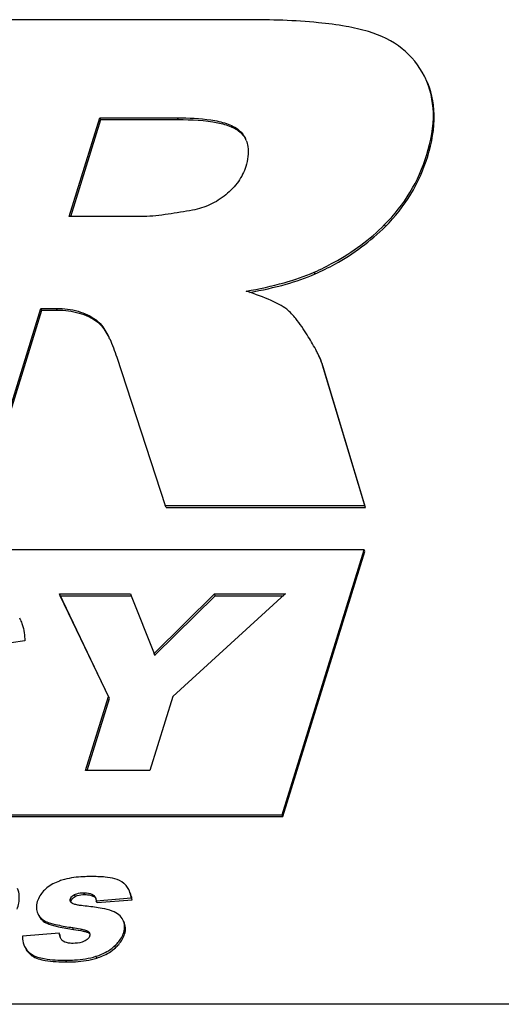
# Model space of a CAD drawing. Header units: millimetres. Extents: x 0 to 4200, y 0 to 2970.
# Tile 11 of 17: x 3154 to 3171, y 885 to 920. Entities that reach past the tile are written whole.
import ezdxf

# ---------------------------------------------------------------- set-up
doc = ezdxf.new("R2010")
doc.units = ezdxf.units.MM
doc.header["$LTSCALE"] = 231
doc.layers.get('0').update_dxf_attribs({"linetype": 'CONTINUOUS'})

msp = doc.modelspace()

# ---------------------------------------------------------------- linework, layer by layer
at = {"color": 7, "linetype": 'Continuous'}
for p, q in [((3162.298, 920.201), (3151.862, 920.201)), ((3168.609, 918.153), (3168.586, 918.199)), ((3155.993, 913.218), (3157.076, 916.721)), ((3156.043, 913.218), (3157.106, 916.659)), ((3157.076, 916.721), (3159.826, 916.721)), ((3157.106, 916.659), (3157.076, 916.721)), ((3157.106, 916.659), (3159.857, 916.659)), ((3158.633, 913.218), (3155.993, 913.218)), ((3152.826, 902.967), (3154.987, 909.962)), ((3152.856, 902.905), (3155.017, 909.9)), ((3154.987, 909.962), (3155.54, 909.962)), ((3155.017, 909.9), (3154.987, 909.962)), ((3155.017, 909.9), (3155.57, 909.9)), ((3157.674, 908.234), (3159.391, 902.967)), ((3166.468, 902.967), (3164.967, 907.952)), ((3166.499, 902.905), (3164.998, 907.889)), ((3159.422, 902.905), (3159.391, 902.967)), ((3159.391, 902.967), (3166.468, 902.967)), ((3159.422, 902.905), (3166.499, 902.905)), ((3166.499, 902.905), (3166.468, 902.967)), ((3166.443, 901.401), (3055.915, 901.401)), ((3163.538, 892.001), (3166.443, 901.401)), ((3163.568, 891.939), (3166.473, 901.339)), ((3166.473, 901.339), (3166.443, 901.401)), ((3155.639, 899.834), (3158.167, 899.834)), ((3157.383, 896.192), (3155.639, 899.834)), ((3155.669, 899.772), (3155.639, 899.834)), ((3155.669, 899.772), (3158.191, 899.772)), ((3157.414, 896.13), (3155.669, 899.772)), ((3158.167, 899.834), (3158.192, 899.77)), ((3158.192, 899.77), (3158.996, 897.718)), ((3158.996, 897.718), (3161.138, 899.834)), ((3159.042, 897.671), (3161.168, 899.772)), ((3163.641, 899.821), (3159.665, 896.192)), ((3161.138, 899.834), (3163.656, 899.834)), ((3161.168, 899.772), (3161.138, 899.834)), ((3161.168, 899.772), (3163.588, 899.772)), ((3163.656, 899.834), (3163.641, 899.821)), ((3154.415, 898.167), (3152.116, 897.833)), ((3159.026, 897.656), (3158.996, 897.718)), ((3159.026, 897.656), (3159.042, 897.671)), ((3156.572, 893.567), (3157.383, 896.192)), ((3156.622, 893.567), (3157.414, 896.13)), ((3157.414, 896.13), (3157.383, 896.192)), ((3159.665, 896.192), (3158.854, 893.567)), ((3158.854, 893.567), (3156.572, 893.567)), ((3064.063, 892.001), (3163.538, 892.001)), ((3064.094, 891.939), (3163.568, 891.939)), ((3163.568, 891.939), (3163.538, 892.001)), ((3156.945, 888.95), (3158.189, 889.052)), ((3156.976, 888.888), (3156.945, 888.95)), ((3156.976, 888.888), (3158.22, 888.99)), ((3158.22, 888.99), (3158.189, 889.052)), ((3154.875, 888.499), (3154.892, 888.467)), ((3154.905, 888.437), (3154.923, 888.405)), ((3155.638, 887.799), (3154.337, 887.697)), ((3155.668, 887.737), (3155.638, 887.799)), ((3590.725, 885.28), (2621.769, 885.28))]:
    msp.add_line(p, q, dxfattribs=at)
at = {"color": 9, "linetype": 'Continuous'}
for p, q in [((3159.857, 916.659), (3159.826, 916.721)), ((3162.05, 916.209), (3162.02, 916.271)), ((3168.701, 915.354), (3168.67, 915.416)), ((3167.206, 912.871), (3167.175, 912.933)), ((3164.709, 911.184), (3164.678, 911.246)), ((3155.57, 909.9), (3155.54, 909.962)), ((3156.971, 909.491), (3156.94, 909.553)), ((3164.998, 907.889), (3164.967, 907.952)), ((3156.205, 889.107), (3156.174, 889.169)), ((3156.543, 889.174), (3156.512, 889.236)), ((3156.88, 889.088), (3156.849, 889.15)), ((3156.059, 888.95), (3156.028, 889.012)), ((3154.923, 888.405), (3154.906, 888.438)), ((3155.272, 888.121), (3155.241, 888.183)), ((3156.142, 887.938), (3156.111, 888)), ((3156.657, 887.825), (3156.626, 887.887)), ((3157.955, 887.766), (3157.924, 887.828)), ((3157.631, 887.288), (3157.6, 887.35)), ((3154.668, 887.004), (3154.638, 887.066)), ((3156.967, 886.92), (3156.937, 886.982)), ((3155.904, 886.783), (3155.874, 886.845))]:
    msp.add_line(p, q, dxfattribs=at)
at = {"color": 7, "linetype": 'Continuous'}
for centre, radius, start, end in [((3161.4, 915.57), 0.933, 21.9072, 26.1376), ((3157.427, 895.896), 15.454, 71.5681, 71.7521), ((3154.172, 907.363), 3.589, 25.0356, 26.1397), ((3152.853, 898.299), 1.538, 23.5549, 26.1314), ((3156.71, 888.967), 0.232, 22.2282, 26.1231), ((3156.126, 888.965), 0.106, 206.1344, 209.8748), ((3155.452, 888.793), 0.648, 210.249, 218.7135)]:
    msp.add_arc(centre, radius, start, end, dxfattribs=at)
for points, knots in [([(3166.604, 919.777), (3166.343, 919.856), (3165.753, 919.986), (3164.317, 920.169), (3163.141, 920.201), (3162.298, 920.201)], [0, 0, 0, 0, 0.188247, 0.416828, 1, 1, 1, 1]), ([(3168.586, 918.199), (3168.395, 918.57), (3167.836, 919.268), (3167.031, 919.648), (3166.604, 919.777)], [0, 0, 0, 0, 0.482769, 1, 1, 1, 1]), ([(3168.67, 915.416), (3168.818, 915.896), (3168.999, 916.826), (3168.797, 917.769), (3168.609, 918.153)], [0, 0, 0, 0, 0.539978, 1, 1, 1, 1]), ([(3168.701, 915.354), (3168.849, 915.834), (3169.03, 916.764), (3168.828, 917.707), (3168.639, 918.091)], [0, 0, 0, 0, 0.539978, 1, 1, 1, 1]), ([(3159.826, 916.721), (3160.223, 916.721), (3160.813, 916.697), (3161.553, 916.544), (3161.894, 916.388), (3162.02, 916.271)], [0, 0, 0, 0, 0.524084, 0.772366, 1, 1, 1, 1]), ([(3159.857, 916.659), (3160.326, 916.659), (3160.966, 916.633), (3161.7, 916.437), (3161.959, 916.294), (3162.05, 916.209)], [0, 0, 0, 0, 0.618569, 0.835757, 1, 1, 1, 1]), ([(3162.266, 915.918), (3162.294, 915.849), (3162.375, 915.544), (3162.321, 915.22), (3162.25, 914.993)], [0, 0, 0, 0, 0.239021, 1, 1, 1, 1]), ([(3167.175, 912.933), (3167.517, 913.276), (3168.128, 914.047), (3168.526, 914.948), (3168.67, 915.416)], [0, 0, 0, 0, 0.496782, 1, 1, 1, 1]), ([(3167.206, 912.871), (3167.547, 913.214), (3168.158, 913.985), (3168.556, 914.886), (3168.701, 915.354)], [0, 0, 0, 0, 0.496782, 1, 1, 1, 1]), ([(3162.25, 914.993), (3162.192, 914.805), (3162.002, 914.429), (3161.71, 914.128), (3161.543, 913.992)], [0, 0, 0, 0, 0.476962, 1, 1, 1, 1]), ([(3161.543, 913.992), (3161.374, 913.853), (3161.002, 913.613), (3160.579, 913.484), (3160.364, 913.446)], [0, 0, 0, 0, 0.501368, 1, 1, 1, 1]), ([(3160.364, 913.446), (3160.075, 913.394), (3159.642, 913.321), (3159.065, 913.245), (3158.776, 913.218), (3158.633, 913.218)], [0, 0, 0, 0, 0.504151, 0.754119, 1, 1, 1, 1]), ([(3164.678, 911.246), (3164.917, 911.353), (3165.821, 911.799), (3166.649, 912.405), (3167.175, 912.933)], [0, 0, 0, 0, 0.259506, 1, 1, 1, 1]), ([(3164.709, 911.184), (3164.948, 911.29), (3165.851, 911.736), (3166.679, 912.343), (3167.206, 912.871)], [0, 0, 0, 0, 0.259506, 1, 1, 1, 1]), ([(3162.267, 910.573), (3162.72, 910.653), (3163.539, 910.828), (3164.335, 911.094), (3164.678, 911.246)], [0, 0, 0, 0, 0.550522, 1, 1, 1, 1]), ([(3162.392, 910.528), (3162.826, 910.607), (3163.613, 910.779), (3164.378, 911.037), (3164.709, 911.184)], [0, 0, 0, 0, 0.549093, 1, 1, 1, 1]), ([(3163.702, 909.93), (3163.536, 910.058), (3163.075, 910.289), (3162.598, 910.463), (3162.314, 910.557)], [0, 0, 0, 0, 0.411799, 1, 1, 1, 1]), ([(3155.54, 909.962), (3155.799, 909.962), (3156.295, 909.907), (3156.751, 909.691), (3156.94, 909.553)], [0, 0, 0, 0, 0.525388, 1, 1, 1, 1]), ([(3155.57, 909.9), (3155.831, 909.9), (3156.328, 909.844), (3156.784, 909.628), (3156.971, 909.491)], [0, 0, 0, 0, 0.529551, 1, 1, 1, 1]), ([(3164.426, 909.021), (3164.301, 909.219), (3164.084, 909.541), (3163.824, 909.836), (3163.702, 909.93)], [0, 0, 0, 0, 0.603543, 1, 1, 1, 1]), ([(3156.94, 909.553), (3156.993, 909.514), (3157.18, 909.339), (3157.311, 909.114), (3157.394, 908.944)], [0, 0, 0, 0, 0.255922, 1, 1, 1, 1]), ([(3156.971, 909.491), (3157.01, 909.462), (3157.185, 909.308), (3157.31, 909.106), (3157.393, 908.944)], [0, 0, 0, 0, 0.21255, 1, 1, 1, 1]), ([(3164.805, 908.356), (3164.781, 908.406), (3164.664, 908.633), (3164.532, 908.852), (3164.426, 909.021)], [0, 0, 0, 0, 0.218401, 1, 1, 1, 1]), ([(3164.967, 907.952), (3164.959, 907.982), (3164.915, 908.121), (3164.855, 908.254), (3164.805, 908.356)], [0, 0, 0, 0, 0.21697, 1, 1, 1, 1]), ([(3164.998, 907.889), (3164.989, 907.92), (3164.945, 908.059), (3164.886, 908.192), (3164.836, 908.294)], [0, 0, 0, 0, 0.21697, 1, 1, 1, 1]), ([(3154.262, 898.914), (3154.286, 898.859), (3154.375, 898.619), (3154.409, 898.362), (3154.415, 898.167)], [0, 0, 0, 0, 0.233777, 1, 1, 1, 1]), ([(3156.752, 889.811), (3156.662, 889.811), (3156.349, 889.803), (3156.035, 889.768), (3155.819, 889.709)], [0, 0, 0, 0, 0.287952, 1, 1, 1, 1]), ([(3157.607, 889.732), (3157.496, 889.765), (3157.209, 889.802), (3156.923, 889.811), (3156.752, 889.811)], [0, 0, 0, 0, 0.405101, 1, 1, 1, 1]), ([(3155.819, 889.709), (3155.759, 889.693), (3155.539, 889.623), (3155.33, 889.513), (3155.198, 889.407)], [0, 0, 0, 0, 0.269012, 1, 1, 1, 1]), ([(3158.007, 889.492), (3157.984, 889.519), (3157.871, 889.629), (3157.723, 889.697), (3157.607, 889.732)], [0, 0, 0, 0, 0.229118, 1, 1, 1, 1]), ([(3154.144, 888.65), (3154.167, 888.723), (3154.228, 888.96), (3154.235, 889.23), (3154.159, 889.383)], [0, 0, 0, 0, 0.3084, 1, 1, 1, 1]), ([(3155.198, 889.407), (3155.157, 889.374), (3155.009, 889.241), (3154.901, 889.063), (3154.857, 888.924)], [0, 0, 0, 0, 0.265658, 1, 1, 1, 1]), ([(3156.028, 889.012), (3156.033, 889.028), (3156.063, 889.095), (3156.125, 889.143), (3156.174, 889.169)], [0, 0, 0, 0, 0.229879, 1, 1, 1, 1]), ([(3156.059, 888.95), (3156.063, 888.965), (3156.093, 889.032), (3156.155, 889.08), (3156.205, 889.107)], [0, 0, 0, 0, 0.223111, 1, 1, 1, 1]), ([(3156.174, 889.169), (3156.201, 889.184), (3156.309, 889.226), (3156.426, 889.236), (3156.512, 889.236)], [0, 0, 0, 0, 0.258841, 1, 1, 1, 1]), ([(3156.205, 889.107), (3156.226, 889.119), (3156.333, 889.163), (3156.451, 889.174), (3156.543, 889.174)], [0, 0, 0, 0, 0.207131, 1, 1, 1, 1]), ([(3156.512, 889.236), (3156.544, 889.236), (3156.66, 889.231), (3156.779, 889.198), (3156.849, 889.15)], [0, 0, 0, 0, 0.268931, 1, 1, 1, 1]), ([(3156.543, 889.174), (3156.576, 889.174), (3156.693, 889.168), (3156.811, 889.135), (3156.88, 889.088)], [0, 0, 0, 0, 0.287774, 1, 1, 1, 1]), ([(3158.189, 889.052), (3158.185, 889.079), (3158.167, 889.18), (3158.135, 889.28), (3158.101, 889.347)], [0, 0, 0, 0, 0.269022, 1, 1, 1, 1]), ([(3158.22, 888.99), (3158.216, 889.017), (3158.197, 889.118), (3158.165, 889.217), (3158.132, 889.285)], [0, 0, 0, 0, 0.269022, 1, 1, 1, 1]), ([(3154.857, 888.924), (3154.835, 888.851), (3154.809, 888.706), (3154.844, 888.561), (3154.875, 888.499)], [0, 0, 0, 0, 0.52307, 1, 1, 1, 1]), ([(3156.621, 888.757), (3156.532, 888.766), (3156.399, 888.781), (3156.226, 888.813), (3156.141, 888.834), (3156.104, 888.852)], [0, 0, 0, 0, 0.510097, 0.760123, 1, 1, 1, 1]), ([(3157.518, 888.587), (3157.401, 888.632), (3157.102, 888.7), (3156.8, 888.739), (3156.621, 888.757)], [0, 0, 0, 0, 0.41126, 1, 1, 1, 1]), ([(3154.923, 888.405), (3154.96, 888.34), (3155.061, 888.22), (3155.199, 888.148), (3155.272, 888.121)], [0, 0, 0, 0, 0.490903, 1, 1, 1, 1]), ([(3154.946, 888.388), (3155.002, 888.319), (3155.1, 888.241), (3155.211, 888.194), (3155.241, 888.183)], [0, 0, 0, 0, 0.736523, 1, 1, 1, 1]), ([(3157.896, 888.274), (3157.861, 888.343), (3157.751, 888.476), (3157.601, 888.554), (3157.518, 888.587)], [0, 0, 0, 0, 0.46353, 1, 1, 1, 1]), ([(3155.241, 888.183), (3155.349, 888.144), (3155.64, 888.078), (3155.932, 888.028), (3156.111, 888)], [0, 0, 0, 0, 0.387745, 1, 1, 1, 1]), ([(3155.272, 888.121), (3155.38, 888.082), (3155.67, 888.016), (3155.962, 887.966), (3156.142, 887.938)], [0, 0, 0, 0, 0.387745, 1, 1, 1, 1]), ([(3157.924, 887.828), (3157.947, 887.903), (3157.971, 888.057), (3157.928, 888.208), (3157.896, 888.274)], [0, 0, 0, 0, 0.515396, 1, 1, 1, 1]), ([(3157.955, 887.766), (3157.978, 887.841), (3158.002, 887.995), (3157.959, 888.146), (3157.926, 888.212)], [0, 0, 0, 0, 0.515396, 1, 1, 1, 1]), ([(3154.337, 887.697), (3154.336, 887.664), (3154.336, 887.538), (3154.366, 887.411), (3154.407, 887.328)], [0, 0, 0, 0, 0.268233, 1, 1, 1, 1]), ([(3156.111, 888), (3156.2, 887.986), (3156.332, 887.965), (3156.503, 887.928), (3156.589, 887.907), (3156.626, 887.887)], [0, 0, 0, 0, 0.50796, 0.758354, 1, 1, 1, 1]), ([(3156.142, 887.938), (3156.256, 887.92), (3156.427, 887.888), (3156.603, 887.854), (3156.657, 887.825)], [0, 0, 0, 0, 0.65573, 1, 1, 1, 1]), ([(3156.714, 887.705), (3156.709, 887.688), (3156.675, 887.613), (3156.605, 887.562), (3156.551, 887.532)], [0, 0, 0, 0, 0.229553, 1, 1, 1, 1]), ([(3157.6, 887.35), (3157.64, 887.387), (3157.774, 887.526), (3157.883, 887.695), (3157.924, 887.828)], [0, 0, 0, 0, 0.279975, 1, 1, 1, 1]), ([(3157.631, 887.288), (3157.67, 887.325), (3157.805, 887.463), (3157.914, 887.633), (3157.955, 887.766)], [0, 0, 0, 0, 0.279975, 1, 1, 1, 1]), ([(3154.407, 887.328), (3154.419, 887.303), (3154.478, 887.201), (3154.565, 887.117), (3154.638, 887.066)], [0, 0, 0, 0, 0.243169, 1, 1, 1, 1]), ([(3156.124, 887.441), (3156.091, 887.441), (3155.971, 887.445), (3155.844, 887.471), (3155.771, 887.523)], [0, 0, 0, 0, 0.268158, 1, 1, 1, 1]), ([(3156.551, 887.532), (3156.517, 887.514), (3156.382, 887.456), (3156.232, 887.441), (3156.124, 887.441)], [0, 0, 0, 0, 0.258665, 1, 1, 1, 1]), ([(3156.937, 886.982), (3157.004, 887.004), (3157.242, 887.091), (3157.467, 887.224), (3157.6, 887.35)], [0, 0, 0, 0, 0.277838, 1, 1, 1, 1]), ([(3154.437, 887.266), (3154.45, 887.241), (3154.508, 887.139), (3154.595, 887.055), (3154.668, 887.004)], [0, 0, 0, 0, 0.243169, 1, 1, 1, 1]), ([(3154.638, 887.066), (3154.773, 886.971), (3155.199, 886.862), (3155.617, 886.845), (3155.874, 886.845)], [0, 0, 0, 0, 0.392958, 1, 1, 1, 1]), ([(3154.668, 887.004), (3154.804, 886.909), (3155.229, 886.8), (3155.648, 886.783), (3155.904, 886.783)], [0, 0, 0, 0, 0.392958, 1, 1, 1, 1]), ([(3155.874, 886.845), (3155.977, 886.845), (3156.334, 886.855), (3156.694, 886.904), (3156.937, 886.982)], [0, 0, 0, 0, 0.287398, 1, 1, 1, 1]), ([(3156.967, 886.92), (3157.034, 886.942), (3157.273, 887.029), (3157.498, 887.162), (3157.631, 887.288)], [0, 0, 0, 0, 0.277838, 1, 1, 1, 1]), ([(3155.904, 886.783), (3156.007, 886.783), (3156.365, 886.793), (3156.724, 886.842), (3156.967, 886.92)], [0, 0, 0, 0, 0.287398, 1, 1, 1, 1])]:
    msp.add_open_spline(points, degree=3, knots=knots, dxfattribs=at)
for points in [[(3162.02, 916.271), (3162.108, 916.189), (3162.184, 916.09), (3162.238, 915.981)], [(3162.05, 916.209), (3162.117, 916.146), (3162.178, 916.075), (3162.226, 915.996)], [(3157.424, 908.882), (3157.522, 908.672), (3157.602, 908.454), (3157.674, 908.234)], [(3158.101, 889.347), (3158.076, 889.399), (3158.045, 889.448), (3158.007, 889.492)], [(3156.849, 889.15), (3156.878, 889.13), (3156.902, 889.101), (3156.918, 889.069)], [(3156.88, 889.088), (3156.899, 889.074), (3156.917, 889.057), (3156.93, 889.038)], [(3156.031, 888.918), (3156.018, 888.946), (3156.019, 888.982), (3156.028, 889.012)], [(3156.104, 888.852), (3156.076, 888.866), (3156.05, 888.886), (3156.035, 888.912)], [(3156.052, 888.921), (3156.054, 888.931), (3156.056, 888.94), (3156.059, 888.95)], [(3156.924, 889.055), (3156.931, 889.04), (3156.935, 889.024), (3156.939, 889.008)], [(3156.939, 889.008), (3156.942, 888.989), (3156.945, 888.97), (3156.945, 888.95)], [(3155.68, 887.632), (3155.655, 887.684), (3155.642, 887.742), (3155.638, 887.799)], [(3155.678, 887.668), (3155.673, 887.691), (3155.67, 887.714), (3155.668, 887.737)], [(3156.626, 887.887), (3156.66, 887.869), (3156.694, 887.844), (3156.71, 887.809)], [(3156.657, 887.825), (3156.669, 887.818), (3156.682, 887.811), (3156.693, 887.803)], [(3156.693, 887.803), (3156.703, 887.795), (3156.712, 887.787), (3156.72, 887.778)], [(3156.71, 887.809), (3156.721, 887.788), (3156.725, 887.761), (3156.721, 887.737)], [(3156.721, 887.737), (3156.72, 887.726), (3156.718, 887.716), (3156.714, 887.705)], [(3155.701, 887.595), (3155.693, 887.607), (3155.686, 887.62), (3155.68, 887.632)], [(3155.771, 887.523), (3155.744, 887.542), (3155.72, 887.567), (3155.701, 887.595)]]:
    msp.add_open_spline(points, degree=3, dxfattribs=at)

doc.saveas('drawing.dxf')
